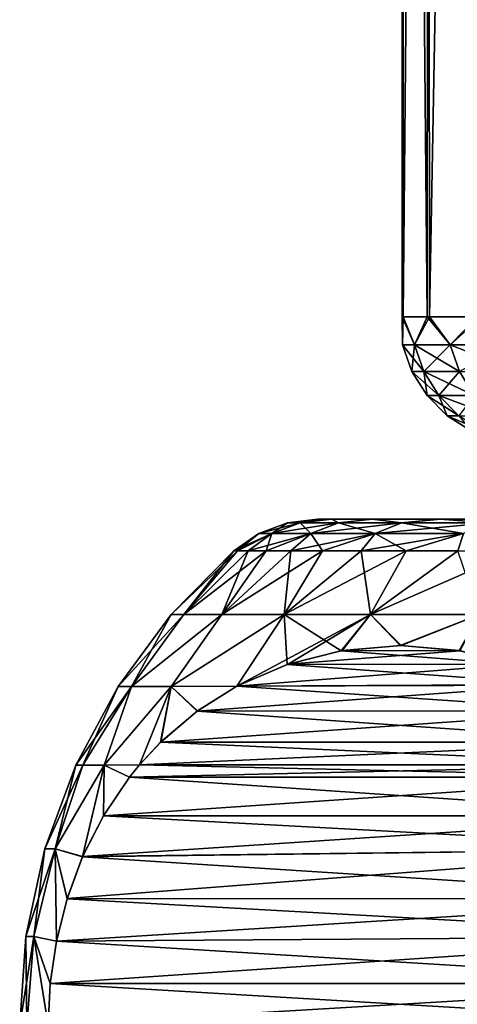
# Model space of a CAD drawing. Header units: metres. Extents: x -106 to 264, y -111 to 81.
# Tile 117 of 256: x 60.5 to 63.96, y 43.67 to 51.45. Entities that reach past the tile are written whole.
import ezdxf

# ---------------------------------------------------------------- set-up
doc = ezdxf.new("R2010")
doc.units = ezdxf.units.M
doc.layers.add('solid_20422013', color=7, linetype='CONTINUOUS')

msp = doc.modelspace()

# ---------------------------------------------------------------- linework, layer by layer
at = {"layer": 'solid_20422013'}
for points in [[(63.522484, 49.099998, 0.764217), (63.529236, 69.599998, 0.85892), (63.522694, 69.599998, -0.756469)], [(63.522484, 49.099998, 0.764217), (63.71986, 49.099998, 2.380762), (63.529236, 69.599998, 0.85892)], [(63.528763, 49.099998, -0.86432), (63.522484, 49.099998, 0.764217), (63.522694, 69.599998, -0.756469)], [(63.528763, 49.099998, -0.86432), (63.522694, 69.599998, -0.756469), (63.719212, 69.599998, -2.373317)], [(63.738609, 49.099998, -2.479293), (63.528763, 49.099998, -0.86432), (63.719212, 69.599998, -2.373317)], [(63.71986, 49.099998, 2.380762), (63.738857, 69.599998, 2.475883), (63.529236, 69.599998, 0.85892)], [(63.738609, 49.099998, -2.479293), (63.719212, 69.599998, -2.373317), (64.11277, 69.599998, -3.941628)], [(63.71986, 49.099998, 2.380762), (64.117798, 49.099998, 3.959944), (63.738857, 69.599998, 2.475883)], [(64.14872, 49.099998, -4.055358), (63.738609, 49.099998, -2.479293), (64.11277, 69.599998, -3.941628)], [(64.117798, 49.099998, 3.959944), (64.145157, 69.599998, 4.041787), (63.738857, 69.599998, 2.475883)], [(63.619675, 48.87748, 1.563955), (63.71986, 49.099998, 2.380762), (63.522484, 49.099998, 0.764217)], [(63.52507, 48.87748), (63.522484, 49.099998, 0.764217), (63.528763, 49.099998, -0.86432)], [(63.52507, 48.87748), (63.619675, 48.87748, 1.563955), (63.522484, 49.099998, 0.764217)], [(63.619675, 48.87748, -1.563955), (63.52507, 48.87748), (63.528763, 49.099998, -0.86432)], [(63.619675, 48.87748, -1.563955), (63.528763, 49.099998, -0.86432), (63.738609, 49.099998, -2.479293)], [(63.619675, 48.87748, 1.563955), (63.9021, 48.87748, 3.105103), (63.71986, 49.099998, 2.380762)], [(63.9021, 48.87748, -3.105103), (63.619675, 48.87748, -1.563955), (63.738609, 49.099998, -2.479293)], [(63.9021, 48.87748, 3.105103), (64.117798, 49.099998, 3.959944), (63.71986, 49.099998, 2.380762)], [(63.9021, 48.87748, -3.105103), (63.738609, 49.099998, -2.479293), (64.14872, 49.099998, -4.055358)], [(63.9021, 48.87748, 3.105103), (64.368233, 48.87748, 4.600973), (64.117798, 49.099998, 3.959944)], [(64.368233, 48.87748, -4.600973), (63.9021, 48.87748, -3.105103), (64.14872, 49.099998, -4.055358)], [(63.693192, 48.665913, 1.555028), (63.619675, 48.87748, 1.563955), (63.52507, 48.87748)], [(63.599129, 48.665913), (63.52507, 48.87748), (63.619675, 48.87748, -1.563955)], [(63.693192, 48.665913, 1.555028), (63.52507, 48.87748), (63.599129, 48.665913)], [(63.599129, 48.665913), (63.619675, 48.87748, -1.563955), (63.693192, 48.665913, -1.555028)], [(63.974003, 48.665913, 3.087381), (63.9021, 48.87748, 3.105103), (63.619675, 48.87748, 1.563955)], [(63.974003, 48.665913, 3.087381), (63.619675, 48.87748, 1.563955), (63.693192, 48.665913, 1.555028)], [(63.693192, 48.665913, -1.555028), (63.619675, 48.87748, -1.563955), (63.9021, 48.87748, -3.105103)], [(63.693192, 48.665913, -1.555028), (63.9021, 48.87748, -3.105103), (63.974003, 48.665913, -3.087381)], [(64.437477, 48.665913, 4.574712), (64.368233, 48.87748, 4.600973), (63.9021, 48.87748, 3.105103)], [(64.437477, 48.665913, 4.574712), (63.9021, 48.87748, 3.105103), (63.974003, 48.665913, 3.087381)], [(63.974003, 48.665913, -3.087381), (63.9021, 48.87748, -3.105103), (64.368233, 48.87748, -4.600973)], [(63.599129, 48.665913), (63.718449, 48.476158), (63.811642, 48.476158, 1.540646)], [(63.599129, 48.665913), (63.693192, 48.665913, -1.555028), (63.718449, 48.476158)], [(63.693192, 48.665913, 1.555028), (63.599129, 48.665913), (63.811642, 48.476158, 1.540646)], [(63.693192, 48.665913, -1.555028), (63.811642, 48.476158, -1.540646), (63.718449, 48.476158)], [(63.693192, 48.665913, -1.555028), (63.974003, 48.665913, -3.087381), (63.811642, 48.476158, -1.540646)], [(63.693192, 48.665913, 1.555028), (63.811642, 48.476158, 1.540646), (64.089859, 48.476158, 3.058825)], [(63.974003, 48.665913, 3.087381), (63.693192, 48.665913, 1.555028), (64.089859, 48.476158, 3.058825)], [(63.974003, 48.665913, -3.087381), (64.089859, 48.476158, -3.058825), (63.811642, 48.476158, -1.540646)], [(63.718449, 48.476158), (63.877037, 48.317749), (63.96907, 48.317749, 1.52153)], [(63.718449, 48.476158), (63.811642, 48.476158, -1.540646), (63.877037, 48.317749)], [(63.811642, 48.476158, 1.540646), (63.718449, 48.476158), (63.96907, 48.317749, 1.52153)], [(63.811642, 48.476158, -1.540646), (63.96907, 48.317749, -1.52153), (63.877037, 48.317749)], [(63.811642, 48.476158, -1.540646), (64.089859, 48.476158, -3.058825), (63.96907, 48.317749, -1.52153)], [(63.811642, 48.476158, 1.540646), (63.96907, 48.317749, 1.52153), (64.243835, 48.317749, 3.020873)], [(64.089859, 48.476158, 3.058825), (63.811642, 48.476158, 1.540646), (64.243835, 48.317749, 3.020873)], [(63.877037, 48.317749), (64.066925, 48.198643), (64.157578, 48.198643, 1.498642)], [(63.877037, 48.317749), (63.96907, 48.317749, -1.52153), (64.066925, 48.198643)], [(63.96907, 48.317749, 1.52153), (63.877037, 48.317749), (64.157578, 48.198643, 1.498642)], [(62.966103, 47.5, -1.730124), (62.615662, 47.471123), (62.854248, 47.5)], [(62.716892, 47.471123, 1.673572), (62.854248, 47.5), (62.615662, 47.471123)], [(62.966103, 47.5, -1.730124), (62.716892, 47.471123, -1.673572), (62.615662, 47.471123)], [(62.716892, 47.471123, 1.673572), (62.96563, 47.5, 1.734274), (62.854248, 47.5)], [(62.966103, 47.5, -1.730124), (63.019115, 47.471123, -3.32274), (62.716892, 47.471123, -1.673572)], [(62.716892, 47.471123, 1.673572), (63.019115, 47.471123, 3.32274), (62.96563, 47.5, 1.734274)], [(62.96563, 47.5, 1.734274), (62.966103, 47.5, -1.730124), (62.854248, 47.5)], [(63.288578, 47.5, 3.415683), (62.966103, 47.5, -1.730124), (62.96563, 47.5, 1.734274)], [(63.019115, 47.471123, 3.32274), (63.288578, 47.5, 3.415683), (62.96563, 47.5, 1.734274)], [(62.966103, 47.5, -1.730124), (63.285629, 47.5, -3.403817), (63.019115, 47.471123, -3.32274)], [(63.288578, 47.5, 3.415683), (63.285629, 47.5, -3.403817), (62.966103, 47.5, -1.730124)], [(63.285629, 47.5, -3.403817), (63.517918, 47.471123, -4.923454), (63.019115, 47.471123, -3.32274)], [(63.019115, 47.471123, 3.32274), (63.517918, 47.471123, 4.923454), (63.288578, 47.5, 3.415683)], [(63.285629, 47.5, -3.403817), (63.818409, 47.5, -5.033651), (63.517918, 47.471123, -4.923454)], [(63.288578, 47.5, 3.415683), (63.818409, 47.5, -5.033651), (63.285629, 47.5, -3.403817)], [(63.828754, 47.5, 5.058174), (63.818409, 47.5, -5.033651), (63.288578, 47.5, 3.415683)], [(63.517918, 47.471123, 4.923454), (63.828754, 47.5, 5.058174), (63.288578, 47.5, 3.415683)], [(63.818409, 47.5, -5.033651), (64.206032, 47.471123, -6.452374), (63.517918, 47.471123, -4.923454)], [(63.517918, 47.471123, 4.923454), (64.206032, 47.471123, 6.452374), (63.828754, 47.5, 5.058174)], [(63.818409, 47.5, -5.033651), (64.551193, 47.5, -6.589761), (64.206032, 47.471123, -6.452374)], [(63.828754, 47.5, 5.058174), (64.551193, 47.5, -6.589761), (63.818409, 47.5, -5.033651)], [(64.572723, 47.5, 6.628619), (64.551193, 47.5, -6.589761), (63.828754, 47.5, 5.058174)], [(64.206032, 47.471123, 6.452374), (64.572723, 47.5, 6.628619), (63.828754, 47.5, 5.058174)], [(62.39064, 47.38604), (62.615662, 47.471123), (62.716892, 47.471123, -1.673572)], [(62.493511, 47.38604, 1.700695), (62.615662, 47.471123), (62.39064, 47.38604)], [(62.493511, 47.38604, -1.700695), (62.39064, 47.38604), (62.716892, 47.471123, -1.673572)], [(62.493511, 47.38604, 1.700695), (62.716892, 47.471123, 1.673572), (62.615662, 47.471123)], [(62.493511, 47.38604, -1.700695), (62.716892, 47.471123, -1.673572), (63.019115, 47.471123, -3.32274)], [(62.800632, 47.38604, -3.376591), (62.493511, 47.38604, -1.700695), (63.019115, 47.471123, -3.32274)], [(62.493511, 47.38604, 1.700695), (62.800632, 47.38604, 3.376591), (62.716892, 47.471123, 1.673572)], [(62.800632, 47.38604, 3.376591), (63.019115, 47.471123, 3.32274), (62.716892, 47.471123, 1.673572)], [(62.800632, 47.38604, -3.376591), (63.019115, 47.471123, -3.32274), (63.517918, 47.471123, -4.923454)], [(63.307518, 47.38604, -5.003248), (62.800632, 47.38604, -3.376591), (63.517918, 47.471123, -4.923454)], [(62.800632, 47.38604, 3.376591), (63.307518, 47.38604, 5.003248), (63.019115, 47.471123, 3.32274)], [(63.307518, 47.38604, 5.003248), (63.517918, 47.471123, 4.923454), (63.019115, 47.471123, 3.32274)], [(63.307518, 47.38604, -5.003248), (63.517918, 47.471123, -4.923454), (64.206032, 47.471123, -6.452374)], [(64.006783, 47.38604, -6.556947), (63.307518, 47.38604, -5.003248), (64.206032, 47.471123, -6.452374)], [(63.307518, 47.38604, 5.003248), (64.006783, 47.38604, 6.556947), (63.517918, 47.471123, 4.923454)], [(64.006783, 47.38604, 6.556947), (64.206032, 47.471123, 6.452374), (63.517918, 47.471123, 4.923454)], [(62.39064, 47.38604), (62.19281, 47.25), (62.221043, 47.25, 0.898356)], [(62.493511, 47.38604, -1.700695), (62.221043, 47.25, -0.898356), (62.19281, 47.25)], [(62.493511, 47.38604, -1.700695), (62.19281, 47.25), (62.39064, 47.38604)], [(62.493511, 47.38604, 1.700695), (62.221043, 47.25, 0.898356), (62.305626, 47.25, 1.793166)], [(62.493511, 47.38604, 1.700695), (62.39064, 47.38604), (62.221043, 47.25, 0.898356)], [(62.493511, 47.38604, -1.700695), (62.305626, 47.25, -1.793166), (62.221043, 47.25, -0.898356)], [(62.493511, 47.38604, 1.700695), (62.305626, 47.25, 1.793166), (62.446232, 47.25, 2.6809)], [(62.800632, 47.38604, -3.376591), (62.446232, 47.25, -2.6809), (62.305626, 47.25, -1.793166)], [(62.800632, 47.38604, -3.376591), (62.305626, 47.25, -1.793166), (62.493511, 47.38604, -1.700695)], [(62.800632, 47.38604, 3.376591), (62.446232, 47.25, 2.6809), (62.642296, 47.25, 3.558053)], [(62.493511, 47.38604, 1.700695), (62.446232, 47.25, 2.6809), (62.800632, 47.38604, 3.376591)], [(62.800632, 47.38604, -3.376591), (62.642296, 47.25, -3.558053), (62.446232, 47.25, -2.6809)], [(62.800632, 47.38604, 3.376591), (62.642296, 47.25, 3.558053), (62.893055, 47.25, 4.421165)], [(63.307518, 47.38604, -5.003248), (62.893055, 47.25, -4.421165), (62.642296, 47.25, -3.558053)], [(63.307518, 47.38604, -5.003248), (62.642296, 47.25, -3.558053), (62.800632, 47.38604, -3.376591)], [(62.800632, 47.38604, 3.376591), (62.893055, 47.25, 4.421165), (63.307518, 47.38604, 5.003248)], [(63.307518, 47.38604, 5.003248), (62.893055, 47.25, 4.421165), (63.197514, 47.25, 5.266828)], [(63.307518, 47.38604, -5.003248), (63.197514, 47.25, -5.266828), (62.893055, 47.25, -4.421165)], [(63.307518, 47.38604, 5.003248), (63.197514, 47.25, 5.266828), (63.55447, 47.25, 6.091705)], [(64.006783, 47.38604, -6.556947), (63.55447, 47.25, -6.091705), (63.197514, 47.25, -5.266828)], [(64.006783, 47.38604, -6.556947), (63.197514, 47.25, -5.266828), (63.307518, 47.38604, -5.003248)], [(63.307518, 47.38604, 5.003248), (63.55447, 47.25, 6.091705), (64.006783, 47.38604, 6.556947)], [(64.006783, 47.38604, 6.556947), (63.55447, 47.25, 6.091705), (63.962513, 47.25, 6.892541)], [(64.006783, 47.38604, -6.556947), (63.962513, 47.25, -6.892541), (63.55447, 47.25, -6.091705)], [(62.19281, 47.25), (61.697517, 46.746708), (61.797604, 46.746708, 1.718464)], [(62.221043, 47.25, -0.898356), (61.697517, 46.746708), (62.19281, 47.25)], [(62.221043, 47.25, -0.898356), (61.797604, 46.746708, -1.718464), (61.697517, 46.746708)], [(62.305626, 47.25, 1.793166), (61.797604, 46.746708, 1.718464), (62.096519, 46.746708, 3.413688)], [(62.221043, 47.25, 0.898356), (62.19281, 47.25), (61.797604, 46.746708, 1.718464)], [(62.305626, 47.25, 1.793166), (62.221043, 47.25, 0.898356), (61.797604, 46.746708, 1.718464)], [(62.446232, 47.25, -2.6809), (62.096519, 46.746708, -3.413688), (61.797604, 46.746708, -1.718464)], [(62.305626, 47.25, -1.793166), (62.446232, 47.25, -2.6809), (61.797604, 46.746708, -1.718464)], [(62.221043, 47.25, -0.898356), (62.305626, 47.25, -1.793166), (61.797604, 46.746708, -1.718464)], [(62.642296, 47.25, 3.558053), (62.096519, 46.746708, 3.413688), (62.590214, 46.746708, 5.062748)], [(62.446232, 47.25, 2.6809), (62.305626, 47.25, 1.793166), (62.096519, 46.746708, 3.413688)], [(62.642296, 47.25, 3.558053), (62.446232, 47.25, 2.6809), (62.096519, 46.746708, 3.413688)], [(62.893055, 47.25, -4.421165), (62.590214, 46.746708, -5.062748), (62.096519, 46.746708, -3.413688)], [(62.642296, 47.25, -3.558053), (62.893055, 47.25, -4.421165), (62.096519, 46.746708, -3.413688)], [(62.446232, 47.25, -2.6809), (62.642296, 47.25, -3.558053), (62.096519, 46.746708, -3.413688)], [(63.197514, 47.25, 5.266828), (62.590214, 46.746708, 5.062748), (63.272018, 46.746708, 6.643343)], [(62.893055, 47.25, 4.421165), (62.642296, 47.25, 3.558053), (62.590214, 46.746708, 5.062748)], [(63.197514, 47.25, 5.266828), (62.893055, 47.25, 4.421165), (62.590214, 46.746708, 5.062748)], [(63.55447, 47.25, -6.091705), (63.272018, 46.746708, -6.643343), (62.590214, 46.746708, -5.062748)], [(63.197514, 47.25, -5.266828), (63.55447, 47.25, -6.091705), (62.590214, 46.746708, -5.062748)], [(62.893055, 47.25, -4.421165), (63.197514, 47.25, -5.266828), (62.590214, 46.746708, -5.062748)], [(63.55447, 47.25, 6.091705), (63.197514, 47.25, 5.266828), (63.272018, 46.746708, 6.643343)], [(63.962513, 47.25, 6.892541), (63.272018, 46.746708, 6.643343), (64.132706, 46.746708, 8.134098)], [(63.962513, 47.25, 6.892541), (63.55447, 47.25, 6.091705), (63.272018, 46.746708, 6.643343)], [(64.420044, 47.25, -7.666175), (64.132706, 46.746708, -8.134098), (63.272018, 46.746708, -6.643343)], [(63.962513, 47.25, -6.892541), (64.420044, 47.25, -7.666175), (63.272018, 46.746708, -6.643343)], [(63.55447, 47.25, -6.091705), (63.962513, 47.25, -6.892541), (63.272018, 46.746708, -6.643343)], [(61.697517, 46.746708), (61.277683, 46.178066), (61.38282, 46.178066, 1.786012)], [(61.797604, 46.746708, -1.718464), (61.277683, 46.178066), (61.697517, 46.746708)], [(61.797604, 46.746708, -1.718464), (61.382896, 46.178066, -1.786664), (61.277683, 46.178066)], [(62.096519, 46.746708, 3.413688), (61.38282, 46.178066, 1.786012), (61.696781, 46.178066, 3.547353)], [(61.797604, 46.746708, 1.718464), (61.697517, 46.746708), (61.38282, 46.178066, 1.786012)], [(62.096519, 46.746708, 3.413688), (61.797604, 46.746708, 1.718464), (61.38282, 46.178066, 1.786012)], [(62.096519, 46.746708, -3.413688), (61.697086, 46.178066, -3.548629), (61.382896, 46.178066, -1.786664)], [(61.797604, 46.746708, -1.718464), (62.096519, 46.746708, -3.413688), (61.382896, 46.178066, -1.786664)], [(62.590214, 46.746708, 5.062748), (61.696781, 46.178066, 3.547353), (62.214756, 46.178871, 5.257232)], [(62.590214, 46.746708, 5.062748), (62.096519, 46.746708, 3.413688), (61.696781, 46.178066, 3.547353)], [(62.590214, 46.746708, -5.062748), (62.215389, 46.179077, -5.258327), (61.697086, 46.178066, -3.548629)], [(62.096519, 46.746708, -3.413688), (62.590214, 46.746708, -5.062748), (61.697086, 46.178066, -3.548629)], [(62.590214, 46.746708, 5.062748), (62.214756, 46.178871, 5.257232), (62.612923, 46.351624, 5.946875)], [(62.590214, 46.746708, -5.062748), (63.272018, 46.746708, -6.643343), (62.215389, 46.179077, -5.258327)], [(63.272018, 46.746708, -6.643343), (62.620216, 46.354256, -5.959512), (62.215389, 46.179077, -5.258327)], [(62.590214, 46.746708, 5.062748), (62.612923, 46.351624, 5.946875), (63.041046, 46.460167, 6.688406)], [(63.272018, 46.746708, 6.643343), (62.590214, 46.746708, 5.062748), (63.041046, 46.460167, 6.688406)], [(63.272018, 46.746708, -6.643343), (63.047611, 46.461201, -6.699781), (62.620216, 46.354256, -5.959512)], [(63.272018, 46.746708, 6.643343), (63.041046, 46.460167, 6.688406), (63.505222, 46.499996, 7.492382)], [(63.272018, 46.746708, -6.643343), (63.514015, 46.499996, -7.507617), (63.047611, 46.461201, -6.699781)], [(64.132706, 46.746708, 8.134098), (63.272018, 46.746708, 6.643343), (63.505222, 46.499996, 7.492382)], [(63.272018, 46.746708, -6.643343), (64.132706, 46.746708, -8.134098), (63.514015, 46.499996, -7.507617)], [(64.132706, 46.746708, 8.134098), (63.505222, 46.499996, 7.492382), (63.971626, 46.461201, 8.300219)], [(64.132706, 46.746708, -8.134098), (63.978191, 46.460167, -8.311593), (63.514015, 46.499996, -7.507617)], [(63.971626, 46.461201, 8.300219), (63.505222, 46.499996, 7.492382), (63.041046, 46.460167, 6.688406)], [(63.978191, 46.460167, -8.311593), (63.047611, 46.461201, -6.699781), (63.514015, 46.499996, -7.507617)], [(64.399017, 46.354256, 9.040487), (63.041046, 46.460167, 6.688406), (62.612923, 46.351624, 5.946875)], [(63.978191, 46.460167, -8.311593), (62.620216, 46.354256, -5.959512), (63.047611, 46.461201, -6.699781)], [(64.406319, 46.351624, -9.053125), (62.620216, 46.354256, -5.959512), (63.978191, 46.460167, -8.311593)], [(64.399017, 46.354256, 9.040487), (63.971626, 46.461201, 8.300219), (63.041046, 46.460167, 6.688406)], [(64.779808, 46.191883, 9.700033), (62.612923, 46.351624, 5.946875), (62.214756, 46.178871, 5.257232)], [(64.406319, 46.351624, -9.053125), (62.215389, 46.179077, -5.258327), (62.620216, 46.354256, -5.959512)], [(64.785706, 46.188915, -9.71024), (62.215389, 46.179077, -5.258327), (64.406319, 46.351624, -9.053125)], [(64.779808, 46.191883, 9.700033), (64.399017, 46.354256, 9.040487), (62.612923, 46.351624, 5.946875)], [(60.94223, 45.555901), (60.998795, 45.555901, 1.325468), (61.277683, 46.178066)], [(61.382896, 46.178066, -1.786664), (60.94223, 45.555901), (61.277683, 46.178066)], [(61.382896, 46.178066, -1.786664), (60.998795, 45.555901, -1.325478), (60.94223, 45.555901)], [(60.998795, 45.555901, 1.325468), (61.38282, 46.178066, 1.786012), (61.277683, 46.178066)], [(60.998795, 45.555901, 1.325468), (61.168079, 45.555901, 2.641299), (61.38282, 46.178066, 1.786012)], [(61.382896, 46.178066, -1.786664), (61.168083, 45.555901, -2.641318), (60.998795, 45.555901, -1.325478)], [(61.168079, 45.555901, 2.641299), (61.447407, 45.558136, 3.928147), (61.696781, 46.178066, 3.547353)], [(61.168079, 45.555901, 2.641299), (61.696781, 46.178066, 3.547353), (61.38282, 46.178066, 1.786012)], [(61.697086, 46.178066, -3.548629), (61.447384, 45.558102, -3.928105), (61.168083, 45.555901, -2.641318)], [(61.382896, 46.178066, -1.786664), (61.697086, 46.178066, -3.548629), (61.168083, 45.555901, -2.641318)], [(61.697086, 46.178066, -3.548629), (61.615124, 45.738232, -4.218639), (61.447384, 45.558102, -3.928105)], [(61.696781, 46.178066, 3.547353), (61.447407, 45.558136, 3.928147), (61.61375, 45.736874, 4.216257)], [(61.696781, 46.178066, 3.547353), (61.61375, 45.736874, 4.216257), (61.902168, 45.981903, 4.715814)], [(61.697086, 46.178066, -3.548629), (61.905174, 45.984116, -4.721022), (61.615124, 45.738232, -4.218639)], [(61.696781, 46.178066, 3.547353), (61.902168, 45.981903, 4.715814), (62.214756, 46.178871, 5.257232)], [(61.697086, 46.178066, -3.548629), (62.215389, 46.179077, -5.258327), (61.905174, 45.984116, -4.721022)], [(64.779808, 46.191883, 9.700033), (62.214756, 46.178871, 5.257232), (61.902168, 45.981903, 4.715814)], [(65.114059, 45.984116, 10.278977), (64.779808, 46.191883, 9.700033), (61.902168, 45.981903, 4.715814)], [(65.117065, 45.981903, -10.284185), (61.905174, 45.984116, -4.721022), (62.215389, 46.179077, -5.258327)], [(65.117065, 45.981903, -10.284185), (62.215389, 46.179077, -5.258327), (64.785706, 46.188915, -9.71024)], [(65.404114, 45.738232, 10.781361), (61.902168, 45.981903, 4.715814), (61.61375, 45.736874, 4.216257)], [(65.117065, 45.981903, -10.284185), (61.615124, 45.738232, -4.218639), (61.905174, 45.984116, -4.721022)], [(65.405487, 45.736874, -10.783743), (61.615124, 45.738232, -4.218639), (65.117065, 45.981903, -10.284185)], [(65.404114, 45.738232, 10.781361), (65.114059, 45.984116, 10.278977), (61.902168, 45.981903, 4.715814)], [(65.571831, 45.558136, -11.071854), (61.447384, 45.558102, -3.928105), (61.615124, 45.738232, -4.218639)], [(65.404114, 45.738232, 10.781361), (61.61375, 45.736874, 4.216257), (61.447407, 45.558136, 3.928147)], [(65.571854, 45.558102, 11.071895), (65.404114, 45.738232, 10.781361), (61.447407, 45.558136, 3.928147)], [(65.571831, 45.558136, -11.071854), (61.615124, 45.738232, -4.218639), (65.405487, 45.736874, -10.783743)], [(60.697861, 44.892651), (60.780033, 44.892651, 1.609395), (60.94223, 45.555901)], [(60.998795, 45.555901, -1.325478), (60.697861, 44.892651), (60.94223, 45.555901)], [(60.998795, 45.555901, -1.325478), (60.780045, 44.892651, -1.60953), (60.697861, 44.892651)], [(60.780033, 44.892651, 1.609395), (60.997417, 44.832401, 3.148742), (61.168079, 45.555901, 2.641299)], [(60.780033, 44.892651, 1.609395), (61.168079, 45.555901, 2.641299), (60.998795, 45.555901, 1.325468)], [(60.780033, 44.892651, 1.609395), (60.998795, 45.555901, 1.325468), (60.94223, 45.555901)], [(61.168083, 45.555901, -2.641318), (60.996696, 44.830616, -3.147492), (60.780045, 44.892651, -1.60953)], [(60.998795, 45.555901, -1.325478), (61.168083, 45.555901, -2.641318), (60.780045, 44.892651, -1.60953)], [(61.168083, 45.555901, -2.641318), (61.161011, 45.154411, -3.432092), (60.996696, 44.830616, -3.147492)], [(61.168079, 45.555901, 2.641299), (60.997417, 44.832401, 3.148742), (61.160992, 45.154343, 3.432056)], [(61.168079, 45.555901, 2.641299), (61.160992, 45.154343, 3.432056), (61.366955, 45.45929, 3.788798)], [(61.168083, 45.555901, -2.641318), (61.36739, 45.459846, -3.78955), (61.161011, 45.154411, -3.432092)], [(61.168079, 45.555901, 2.641299), (61.366955, 45.45929, 3.788798), (61.447407, 45.558136, 3.928147)], [(61.168083, 45.555901, -2.641318), (61.447384, 45.558102, -3.928105), (61.36739, 45.459846, -3.78955)], [(65.571854, 45.558102, 11.071895), (61.447407, 45.558136, 3.928147), (61.366955, 45.45929, 3.788798)], [(65.651848, 45.459846, 11.21045), (65.571854, 45.558102, 11.071895), (61.366955, 45.45929, 3.788798)], [(65.652283, 45.45929, -11.211202), (61.36739, 45.459846, -3.78955), (61.447384, 45.558102, -3.928105)], [(65.652283, 45.45929, -11.211202), (61.447384, 45.558102, -3.928105), (65.571831, 45.558136, -11.071854)], [(65.858231, 45.154411, 11.567908), (61.366955, 45.45929, 3.788798), (61.160992, 45.154343, 3.432056)], [(65.652283, 45.45929, -11.211202), (61.161011, 45.154411, -3.432092), (61.36739, 45.459846, -3.78955)], [(65.858246, 45.154343, -11.567944), (61.161011, 45.154411, -3.432092), (65.652283, 45.45929, -11.211202)], [(65.858231, 45.154411, 11.567908), (65.651848, 45.459846, 11.21045), (61.366955, 45.45929, 3.788798)], [(65.994667, 44.893204, -11.804227), (60.996696, 44.830616, -3.147492), (61.161011, 45.154411, -3.432092)], [(65.858231, 45.154411, 11.567908), (61.160992, 45.154343, 3.432056), (60.997417, 44.832401, 3.148742)], [(65.994576, 44.893284, 11.804065), (65.858231, 45.154411, 11.567908), (60.997417, 44.832401, 3.148742)], [(65.994667, 44.893204, -11.804227), (61.161011, 45.154411, -3.432092), (65.858246, 45.154343, -11.567944)], [(60.549465, 44.201569), (60.611767, 44.201569, 1.408396), (60.697861, 44.892651)], [(60.780045, 44.892651, -1.60953), (60.549465, 44.201569), (60.697861, 44.892651)], [(60.780045, 44.892651, -1.60953), (60.611767, 44.201569, -1.408426), (60.549465, 44.201569)], [(60.611767, 44.201569, 1.408396), (60.79023, 44.165382, 2.789877), (60.780033, 44.892651, 1.609395)], [(60.611767, 44.201569, 1.408396), (60.780033, 44.892651, 1.609395), (60.697861, 44.892651)], [(60.780045, 44.892651, -1.60953), (60.789841, 44.163624, -2.789209), (60.611767, 44.201569, -1.408426)], [(60.780033, 44.892651, 1.609395), (60.79023, 44.165382, 2.789877), (60.87468, 44.501011, 2.936154)], [(60.780033, 44.892651, 1.609395), (60.87468, 44.501011, 2.936154), (60.997417, 44.832401, 3.148742)], [(60.780045, 44.892651, -1.60953), (60.873844, 44.498322, -2.934702), (60.789841, 44.163624, -2.789209)], [(60.780045, 44.892651, -1.60953), (60.996696, 44.830616, -3.147492), (60.873844, 44.498322, -2.934702)], [(66.144554, 44.501011, -12.063847), (60.873844, 44.498322, -2.934702), (60.996696, 44.830616, -3.147492)], [(65.994576, 44.893284, 11.804065), (60.997417, 44.832401, 3.148742), (60.87468, 44.501011, 2.936154)], [(66.145393, 44.498322, 12.065298), (65.994576, 44.893284, 11.804065), (60.87468, 44.501011, 2.936154)], [(66.144554, 44.501011, -12.063847), (60.996696, 44.830616, -3.147492), (65.994667, 44.893204, -11.804227)], [(66.221703, 44.20155, -12.197468), (60.789841, 44.163624, -2.789209), (60.873844, 44.498322, -2.934702)], [(66.145393, 44.498322, 12.065298), (60.87468, 44.501011, 2.936154), (60.79023, 44.165382, 2.789877)], [(66.221756, 44.201435, 12.197564), (66.145393, 44.498322, 12.065298), (60.79023, 44.165382, 2.789877)], [(66.221703, 44.20155, -12.197468), (60.873844, 44.498322, -2.934702), (66.144554, 44.501011, -12.063847)], [(60.5, 43.5), (60.556534, 43.5, 1.343836), (60.549465, 44.201569)], [(60.611767, 44.201569, -1.408426), (60.5, 43.5), (60.549465, 44.201569)], [(60.611767, 44.201569, -1.408426), (60.556534, 43.5, -1.343836), (60.5, 43.5)], [(60.556534, 43.5, 1.343836), (60.611767, 44.201569, 1.408396), (60.549465, 44.201569)], [(60.556534, 43.5, 1.343836), (60.725739, 43.5, 2.678175), (60.611767, 44.201569, 1.408396)], [(60.611767, 44.201569, -1.408426), (60.725739, 43.5, -2.678175), (60.556534, 43.5, -1.343836)], [(60.611767, 44.201569, 1.408396), (60.725739, 43.5, 2.678175), (60.741302, 43.830063, 2.705138)], [(60.611767, 44.201569, 1.408396), (60.741302, 43.830063, 2.705138), (60.79023, 44.165382, 2.789877)], [(60.611767, 44.201569, -1.408426), (60.741318, 43.830002, -2.705161), (60.725739, 43.5, -2.678175)], [(60.611767, 44.201569, -1.408426), (60.789841, 44.163624, -2.789209), (60.741318, 43.830002, -2.705161)], [(66.221756, 44.201435, 12.197564), (60.79023, 44.165382, 2.789877), (60.741302, 43.830063, 2.705138)], [(66.277924, 43.830002, 12.294839), (66.221756, 44.201435, 12.197564), (60.741302, 43.830063, 2.705138)], [(66.277931, 43.830063, -12.294862), (60.741318, 43.830002, -2.705161), (60.789841, 44.163624, -2.789209)], [(66.277931, 43.830063, -12.294862), (60.789841, 44.163624, -2.789209), (66.221703, 44.20155, -12.197468)], [(66.277924, 43.830002, 12.294839), (60.741302, 43.830063, 2.705138), (60.725739, 43.5, 2.678175)], [(66.293503, 43.5, 12.321825), (66.277924, 43.830002, 12.294839), (60.725739, 43.5, 2.678175)], [(66.293503, 43.5, -12.321825), (60.725739, 43.5, -2.678175), (60.741318, 43.830002, -2.705161)], [(66.293503, 43.5, -12.321825), (60.741318, 43.830002, -2.705161), (66.277931, 43.830063, -12.294862)]]:
    msp.add_3dface(points, dxfattribs=at)

doc.saveas('drawing.dxf')
